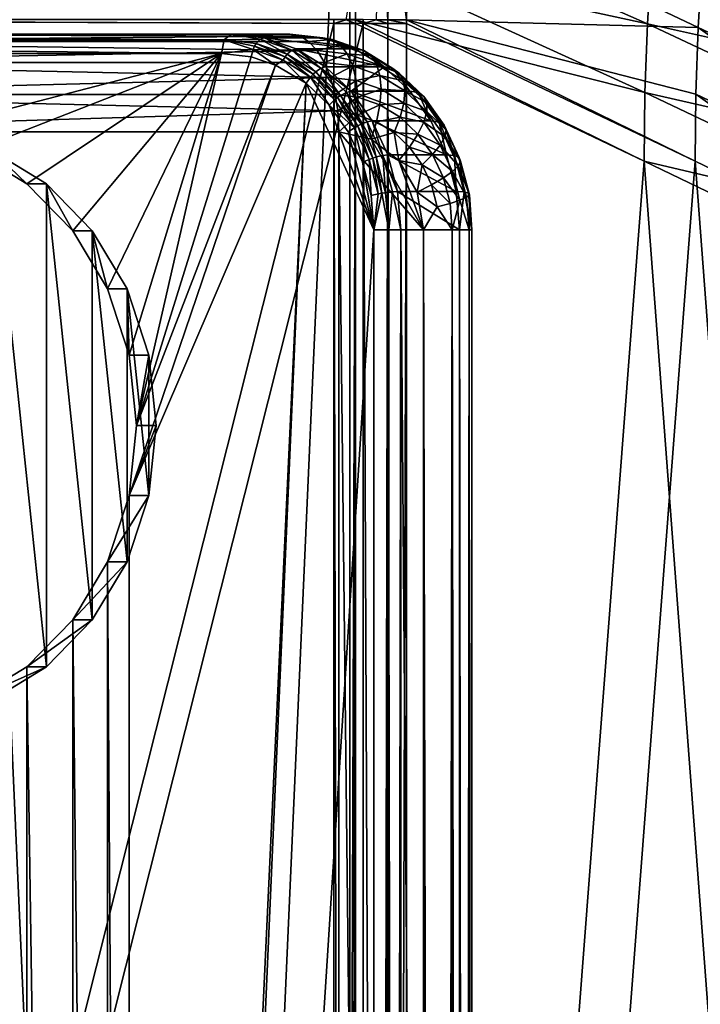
# Model space of a CAD drawing. Header units: metres. Extents: x -901 to 901, y -486 to 401.
# Tile 76 of 256: x -857 to -822, y 150 to 201. Entities that reach past the tile are written whole.
import ezdxf

# ---------------------------------------------------------------- set-up
doc = ezdxf.new("R2010")
doc.units = ezdxf.units.M

msp = doc.modelspace()

# ---------------------------------------------------------------- linework, layer by layer
at = {"layer": 'top0'}
for points in [[(-838.644653, 200.732498, -30.288647), (-838.047729, 200.730713, -30.815765), (-838.474731, 207.472656, -30.287724)], [(-838.047729, 200.730713, -30.815765), (-837.886597, 207.442963, -30.804468), (-838.474731, 207.472656, -30.287724)], [(-838.047729, 200.730713, -30.815765), (-837.088806, 200.727341, -32.083122), (-837.886597, 207.442963, -30.804468)], [(-837.088806, 200.727341, -32.083122), (-836.942505, 207.342529, -32.043297), (-837.886597, 207.442963, -30.804468)], [(-836.942505, 207.342529, -32.043297), (-837.088806, 200.727341, -32.083122), (-822.195923, 200.325546, -58.303398)], [(-821.997009, 203.730072, -58.293602), (-836.942505, 207.342529, -32.043297), (-822.195923, 200.325546, -58.303398)], [(-839.667725, 203.758987, -33.551956), (-839.55719, 207.049072, -33.544289), (-824.784363, 200.514236, -59.813744)], [(-824.784363, 200.514236, -59.813744), (-839.55719, 207.049072, -33.544289), (-824.571716, 204.012924, -59.814709)], [(-824.571716, 204.012924, -59.814709), (-809.924255, 197.212341, -86.195305), (-824.784363, 200.514236, -59.813744)], [(-809.622131, 200.785675, -86.198082), (-809.924255, 197.212341, -86.195305), (-824.571716, 204.012924, -59.814709)], [(-839.667725, 203.758987, -33.551956), (-839.700317, 200.73085, -33.559574), (-840.178528, 200.732529, -32.927521)], [(-824.911865, 197.010117, -59.813374), (-839.700317, 200.73085, -33.559574), (-839.667725, 203.758987, -33.551956)], [(-824.911865, 197.010117, -59.813374), (-839.667725, 203.758987, -33.551956), (-824.784363, 200.514236, -59.813744)], [(-822.195923, 200.325546, -58.303398), (-807.549866, 193.444168, -84.678223), (-821.997009, 203.730072, -58.293602)], [(-840.806335, 200.734329, -32.443527), (-840.806519, 200.543762, -32.443417), (-891.111328, 200.734329, -3.399924)], [(-840.806519, 200.543762, -32.443417), (-891.111328, 0.734328, -3.399924), (-891.111328, 200.734329, -3.399924)], [(-840.806519, 200.543762, -32.443417), (-840.806519, 0.734328, -32.443417), (-891.111328, 0.734328, -3.399924)], [(-839.306335, 200.734329, -29.845451), (-889.607849, 200.734329, -0.803848), (-839.306519, 200.543762, -29.845343)], [(-889.607849, 200.734329, -0.803848), (-889.607849, 0.734328, -0.803848), (-839.306519, 200.543762, -29.845343)], [(-839.306519, 200.543762, -29.845343), (-889.607849, 0.734328, -0.803848), (-839.306519, 0.734328, -29.845343)], [(-840.806335, 200.734329, -32.443527), (-840.178528, 200.732529, -32.927521), (-840.806519, 200.543762, -32.443417)], [(-840.178528, 200.732529, -32.927521), (-839.700134, 200.543762, -33.560173), (-840.806519, 200.543762, -32.443417)], [(-840.806519, 0.734328, -32.443417), (-840.806519, 200.543762, -32.443417), (-840.37323, 0.734328, -32.747837)], [(-840.806519, 200.543762, -32.443417), (-839.700134, 200.543762, -33.560173), (-840.37323, 0.734328, -32.747837)], [(-840.37323, 0.734328, -32.747837), (-839.700134, 200.543762, -33.560173), (-840.000488, 0.734328, -33.124035)], [(-840.178528, 200.732529, -32.927521), (-839.700317, 200.73085, -33.559574), (-839.700134, 200.543762, -33.560173)], [(-839.700134, 200.543762, -33.560173), (-839.700134, 0.734328, -33.560173), (-840.000488, 0.734328, -33.124035)], [(-824.954163, 193.502655, -59.813606), (-839.700317, 200.73085, -33.559574), (-824.911865, 197.010117, -59.813374)], [(-824.954163, 193.502655, -59.813606), (-839.700134, 200.543762, -33.560173), (-839.700317, 200.73085, -33.559574)], [(-839.700134, 0.734328, -33.560173), (-839.700134, 200.543762, -33.560173), (-824.954163, 193.502655, -59.813606)], [(-838.644653, 200.732498, -30.288647), (-839.306335, 200.734329, -29.845451), (-839.306519, 200.543762, -29.845343)], [(-838.644653, 200.732498, -30.288647), (-839.306519, 200.543762, -29.845343), (-838.047302, 200.543762, -30.816235)], [(-838.047302, 200.543762, -30.816235), (-839.306519, 200.543762, -29.845343), (-838.437744, 0.734328, -30.4557)], [(-838.437744, 0.734328, -30.4557), (-839.306519, 200.543762, -29.845343), (-839.306519, 0.734328, -29.845343)], [(-838.047729, 200.730713, -30.815765), (-838.644653, 200.732498, -30.288647), (-838.047302, 200.543762, -30.816235)], [(-837.69043, 0.734328, -31.209976), (-838.047302, 200.543762, -30.816235), (-838.437744, 0.734328, -30.4557)], [(-837.088806, 200.727341, -32.083122), (-838.047729, 200.730713, -30.815765), (-837.088196, 200.543762, -32.084431)], [(-838.047729, 200.730713, -30.815765), (-838.047302, 200.543762, -30.816235), (-837.088196, 200.543762, -32.084431)], [(-837.088196, 200.543762, -32.084431), (-838.047302, 200.543762, -30.816235), (-837.69043, 0.734328, -31.209976)], [(-837.088196, 0.734328, -32.084431), (-837.088196, 200.543762, -32.084431), (-837.69043, 0.734328, -31.209976)], [(-822.195923, 200.325546, -58.303398), (-837.088806, 200.727341, -32.083122), (-822.312134, 196.917694, -58.314571)], [(-837.088806, 200.727341, -32.083122), (-822.345093, 193.50769, -58.332695), (-822.312134, 196.917694, -58.314571)], [(-837.088806, 200.727341, -32.083122), (-837.088196, 200.543762, -32.084431), (-822.345093, 193.50769, -58.332695)], [(-837.088196, 200.543762, -32.084431), (-837.088196, 0.734328, -32.084431), (-822.345093, 193.50769, -58.332695)], [(-824.784363, 200.514236, -59.813744), (-810.140015, 193.630478, -86.193596), (-824.911865, 197.010117, -59.813374)], [(-809.924255, 197.212341, -86.195305), (-810.140015, 193.630478, -86.193596), (-824.784363, 200.514236, -59.813744)], [(-807.667908, 189.952545, -84.689186), (-822.195923, 200.325546, -58.303398), (-822.312134, 196.917694, -58.314571)], [(-807.549866, 193.444168, -84.678223), (-822.195923, 200.325546, -58.303398), (-807.667908, 189.952545, -84.689186)], [(-810.269226, 190.04216, -86.19297), (-824.954163, 193.502655, -59.813606), (-824.911865, 197.010117, -59.813374)], [(-810.140015, 193.630478, -86.193596), (-810.269226, 190.04216, -86.19297), (-824.911865, 197.010117, -59.813374)], [(-822.312134, 196.917694, -58.314571), (-822.345093, 193.50769, -58.332695), (-807.701355, 186.457657, -84.715004)], [(-822.312134, 196.917694, -58.314571), (-807.701355, 186.457657, -84.715004), (-807.667908, 189.952545, -84.689186)], [(-810.439636, 0.734328, -85.962082), (-839.700134, 0.734328, -33.560173), (-824.954163, 193.502655, -59.813606)], [(-837.088196, 0.734328, -32.084431), (-807.810669, 0.734328, -84.516914), (-822.345093, 193.50769, -58.332695)], [(-810.311951, 186.449463, -86.193466), (-824.954163, 193.502655, -59.813606), (-810.269226, 190.04216, -86.19297)], [(-810.439636, 0.734328, -85.962082), (-824.954163, 193.502655, -59.813606), (-810.311951, 186.449463, -86.193466)], [(-807.810669, 0.734328, -84.516914), (-807.701355, 186.457657, -84.715004), (-822.345093, 193.50769, -58.332695)]]:
    msp.add_3dface(points, dxfattribs=at)
at = {"layer": 'top012'}
for points in [[(-859.990051, 225.147141, -540), (-839.990051, 225.147141, -540), (-859.990051, -225.14711, -540)], [(-839.990051, 225.147141, -540), (-839.990051, -225.14711, -540), (-859.990051, -225.14711, -540)], [(-859.990051, -225.14711, -520), (-839.990051, -225.14711, -520), (-859.990051, 225.147141, -520)], [(-839.990051, -225.14711, -520), (-839.990051, 225.147141, -520), (-859.990051, 225.147141, -520)], [(-839.990051, -225.14711, -520), (-839.990051, -225.14711, -540), (-839.990051, 225.147141, -520)], [(-839.990051, -225.14711, -540), (-839.990051, 225.147141, -540), (-839.990051, 225.147141, -520)]]:
    msp.add_3dface(points, dxfattribs=at)
at = {"layer": 'top012345'}
for points in [[(-880.881958, 199.923889, -4.856629), (-846.403137, 199.707108, -25.137589), (-881.044189, 199.707108, -5.137588)], [(-880.690613, 200, -4.525216), (-846.049622, 200, -24.525215), (-880.881958, 199.923889, -4.856629)], [(-846.049622, 200, -24.525215), (-846.403137, 199.707108, -25.137589), (-880.881958, 199.923889, -4.856629)], [(-846.049622, 200, -24.525215), (-880.690613, 200, -4.525216), (-843.049622, 200, -19.329063)], [(-880.690613, 200, -4.525216), (-877.690613, 200, 0.670937), (-843.049622, 200, -19.329063)], [(-843.049622, 200, -19.329063), (-877.690613, 200, 0.670937), (-842.514099, 199.883957, -18.40159)], [(-877.690613, 200, 0.670937), (-876.733887, 199.6194, 2.328005), (-842.514099, 199.883957, -18.40159)], [(-876.733887, 199.6194, 2.328005), (-842.092957, 199.619446, -17.672091), (-842.514099, 199.883957, -18.40159)], [(-846.403137, 199.707108, -25.137589), (-846.049622, 200, -24.525215), (-844.567749, 199.73262, -25.822655)], [(-844.360046, 199.807861, -25.500668), (-846.049622, 200, -24.525215), (-841.363342, 199.808609, -20.302629)], [(-841.363342, 199.808609, -20.302629), (-846.049622, 200, -24.525215), (-843.049622, 200, -19.329063)], [(-844.567749, 199.73262, -25.822655), (-846.049622, 200, -24.525215), (-844.360046, 199.807861, -25.500668)], [(-844.567749, 199.73262, -25.822655), (-844.360046, 199.807861, -25.500668), (-842.952026, 199.168472, -26.755482)], [(-839.735657, 199.238892, -21.242371), (-844.360046, 199.807861, -25.500668), (-841.363342, 199.808609, -20.302629)], [(-842.735474, 199.2388, -26.438633), (-844.360046, 199.807861, -25.500668), (-839.735657, 199.238892, -21.242371)], [(-844.360046, 199.807861, -25.500668), (-842.735474, 199.2388, -26.438633), (-842.952026, 199.168472, -26.755482)], [(-841.363342, 199.808609, -20.302629), (-843.049622, 200, -19.329063), (-842.514099, 199.883957, -18.40159)], [(-840.893066, 199.712784, -19.450098), (-841.363342, 199.808609, -20.302629), (-842.514099, 199.883957, -18.40159)], [(-842.514099, 199.883957, -18.40159), (-842.092957, 199.619446, -17.672091), (-840.893066, 199.712784, -19.450098)], [(-839.735657, 199.238892, -21.242371), (-841.363342, 199.808609, -20.302629), (-840.893066, 199.712784, -19.450098)], [(-881.152527, 199.38269, -5.325319), (-846.549622, 199, -25.391241), (-881.190613, 199, -5.391241)], [(-881.106323, 199.555573, -5.245289), (-846.403137, 199.707108, -25.137589), (-881.152527, 199.38269, -5.325319)], [(-846.403137, 199.707108, -25.137589), (-846.549622, 199, -25.391241), (-881.152527, 199.38269, -5.325319)], [(-846.403137, 199.707108, -25.137589), (-881.106323, 199.555573, -5.245289), (-881.044189, 199.707108, -5.137588)], [(-841.660461, 199.157074, -16.923018), (-842.092957, 199.619446, -17.672091), (-876.733887, 199.6194, 2.328005)], [(-875.922852, 198.535538, 3.732799), (-841.660461, 199.157074, -16.923018), (-876.733887, 199.6194, 2.328005)], [(-846.403137, 199.707108, -25.137589), (-844.929565, 199.201859, -26.238663), (-846.549622, 199, -25.391241)], [(-844.766479, 199.520035, -26.082512), (-846.403137, 199.707108, -25.137589), (-844.567749, 199.73262, -25.822655)], [(-844.766479, 199.520035, -26.082512), (-844.854187, 199.37149, -26.175398), (-846.403137, 199.707108, -25.137589)], [(-844.854187, 199.37149, -26.175398), (-844.929565, 199.201859, -26.238663), (-846.403137, 199.707108, -25.137589)], [(-843.401978, 198.668472, -27.120617), (-844.929565, 199.201859, -26.238663), (-844.854187, 199.37149, -26.175398)], [(-843.298401, 198.828262, -27.073612), (-844.854187, 199.37149, -26.175398), (-844.766479, 199.520035, -26.082512)], [(-843.298401, 198.828262, -27.073612), (-843.401978, 198.668472, -27.120617), (-844.854187, 199.37149, -26.175398)], [(-844.766479, 199.520035, -26.082512), (-844.567749, 199.73262, -25.822655), (-843.186096, 198.968201, -26.994963)], [(-843.186096, 198.968201, -26.994963), (-843.298401, 198.828262, -27.073612), (-844.766479, 199.520035, -26.082512)], [(-844.567749, 199.73262, -25.822655), (-842.952026, 199.168472, -26.755482), (-843.186096, 198.968201, -26.994963)], [(-842.092957, 199.619446, -17.672091), (-840.471008, 199.434021, -18.608381), (-840.893066, 199.712784, -19.450098)], [(-842.092957, 199.619446, -17.672091), (-841.660461, 199.157074, -16.923018), (-840.471008, 199.434021, -18.608381)], [(-841.660461, 199.157074, -16.923018), (-840.116577, 198.980469, -17.814445), (-840.471008, 199.434021, -18.608381)], [(-839.280701, 199.14978, -20.381023), (-839.735657, 199.238892, -21.242371), (-840.893066, 199.712784, -19.450098)], [(-840.893066, 199.712784, -19.450098), (-840.471008, 199.434021, -18.608381), (-839.280701, 199.14978, -20.381023)], [(-840.471008, 199.434021, -18.608381), (-838.904907, 198.887177, -19.512587), (-839.280701, 199.14978, -20.381023)], [(-840.116577, 198.980469, -17.814445), (-838.904907, 198.887177, -19.512587), (-840.471008, 199.434021, -18.608381)], [(-846.549622, 199, -25.391241), (-862.30426, 194.89064, -16.295267), (-881.190613, 199, -5.391241)], [(-875.922852, 198.535538, 3.732799), (-841.281799, 198.535538, -16.2672), (-841.660461, 199.157074, -16.923018)], [(-859.263672, 194.025253, -18.050777), (-862.30426, 194.89064, -16.295267), (-846.549622, 199, -25.391241)], [(-856.490723, 192.344757, -19.651726), (-859.263672, 194.025253, -18.050777), (-846.549622, 199, -25.391241)], [(-854.146667, 189.946838, -21.005072), (-856.490723, 192.344757, -19.651726), (-846.549622, 199, -25.391241)], [(-852.367676, 186.970856, -22.032162), (-854.146667, 189.946838, -21.005072), (-846.549622, 199, -25.391241)], [(-846.549622, 199, -25.391241), (-851.257202, 183.589737, -22.673306), (-852.367676, 186.970856, -22.032162)], [(-850.8797, 180, -22.891241), (-851.257202, 183.589737, -22.673306), (-846.549622, 199, -25.391241)], [(-845.032166, 198.827789, -26.267336), (-850.8797, 180, -22.891241), (-846.549622, 199, -25.391241)], [(-845.032166, 198.827789, -26.267336), (-843.782349, 198.413681, -26.988907), (-850.8797, 180, -22.891241)], [(-844.929565, 199.201859, -26.238663), (-845.032166, 198.827789, -26.267336), (-846.549622, 199, -25.391241)], [(-843.782349, 198.413681, -26.988907), (-845.032166, 198.827789, -26.267336), (-844.929565, 199.201859, -26.238663)], [(-843.782349, 198.413681, -26.988907), (-844.929565, 199.201859, -26.238663), (-843.401978, 198.668472, -27.120617)], [(-841.996582, 197.800659, -27.932011), (-843.401978, 198.668472, -27.120617), (-843.298401, 198.828262, -27.073612)], [(-841.867126, 197.944458, -27.899961), (-843.298401, 198.828262, -27.073612), (-843.186096, 198.968201, -26.994963)], [(-841.867126, 197.944458, -27.899961), (-841.996582, 197.800659, -27.932011), (-843.298401, 198.828262, -27.073612)], [(-843.186096, 198.968201, -26.994963), (-842.952026, 199.168472, -26.755482), (-841.732117, 198.070389, -27.834412)], [(-841.732117, 198.070389, -27.834412), (-841.867126, 197.944458, -27.899961), (-843.186096, 198.968201, -26.994963)], [(-842.952026, 199.168472, -26.755482), (-842.735474, 199.2388, -26.438633), (-841.465576, 198.25061, -27.613676)], [(-842.952026, 199.168472, -26.755482), (-841.465576, 198.25061, -27.613676), (-841.732117, 198.070389, -27.834412)], [(-838.237488, 198.314148, -22.107325), (-842.735474, 199.2388, -26.438633), (-839.735657, 199.238892, -21.242371)], [(-838.237488, 198.314148, -22.107325), (-841.23822, 198.314697, -27.303066), (-842.735474, 199.2388, -26.438633)], [(-842.735474, 199.2388, -26.438633), (-841.23822, 198.314697, -27.303066), (-841.465576, 198.25061, -27.613676)], [(-841.660461, 199.157074, -16.923018), (-841.281799, 198.535538, -16.2672), (-840.116577, 198.980469, -17.814445)], [(-841.281799, 198.535538, -16.2672), (-839.842712, 198.371033, -17.09808), (-840.116577, 198.980469, -17.814445)], [(-839.842712, 198.371033, -17.09808), (-838.625732, 198.459915, -18.67518), (-840.116577, 198.980469, -17.814445)], [(-838.625732, 198.459915, -18.67518), (-838.904907, 198.887177, -19.512587), (-840.116577, 198.980469, -17.814445)], [(-838.237488, 198.314148, -22.107325), (-839.735657, 199.238892, -21.242371), (-839.280701, 199.14978, -20.381023)], [(-837.797241, 198.23378, -21.237469), (-838.237488, 198.314148, -22.107325), (-839.280701, 199.14978, -20.381023)], [(-839.280701, 199.14978, -20.381023), (-838.904907, 198.887177, -19.512587), (-837.797241, 198.23378, -21.237469)], [(-838.904907, 198.887177, -19.512587), (-837.46405, 197.997467, -20.344452), (-837.797241, 198.23378, -21.237469)], [(-838.904907, 198.887177, -19.512587), (-838.625732, 198.459915, -18.67518), (-837.46405, 197.997467, -20.344452)], [(-875.38092, 196.913422, 4.671453), (-840.971069, 197.778259, -15.728931), (-875.922852, 198.535538, 3.732799)], [(-840.971069, 197.778259, -15.728931), (-841.281799, 198.535538, -16.2672), (-875.922852, 198.535538, 3.732799)], [(-851.257202, 176.410263, -22.673306), (-843.782349, 198.413681, -26.988907), (-842.218689, 197.482742, -27.891678)], [(-843.782349, 198.413681, -26.988907), (-851.257202, 176.410263, -22.673306), (-850.8797, 180, -22.891241)], [(-842.218689, 197.482742, -27.891678), (-843.782349, 198.413681, -26.988907), (-843.401978, 198.668472, -27.120617)], [(-842.218689, 197.482742, -27.891678), (-843.401978, 198.668472, -27.120617), (-841.996582, 197.800659, -27.932011)], [(-841.465576, 198.25061, -27.613676), (-841.23822, 198.314697, -27.303066), (-839.925842, 197.071075, -28.060749)], [(-841.281799, 198.535538, -16.2672), (-840.971069, 197.778259, -15.728931), (-839.842712, 198.371033, -17.09808)], [(-839.925842, 197.071075, -28.060749), (-841.23822, 198.314697, -27.303066), (-838.237488, 198.314148, -22.107325)], [(-840.971069, 197.778259, -15.728931), (-839.659668, 197.628296, -16.486202), (-839.842712, 198.371033, -17.09808)], [(-836.925842, 197.071075, -22.864597), (-839.925842, 197.071075, -28.060749), (-838.237488, 198.314148, -22.107325)], [(-838.453064, 197.885803, -17.900404), (-838.625732, 198.459915, -18.67518), (-839.842712, 198.371033, -17.09808)], [(-839.659668, 197.628296, -16.486202), (-838.453064, 197.885803, -17.900404), (-839.842712, 198.371033, -17.09808)], [(-837.46405, 197.997467, -20.344452), (-838.625732, 198.459915, -18.67518), (-837.254211, 197.612976, -19.467052)], [(-837.254211, 197.612976, -19.467052), (-838.625732, 198.459915, -18.67518), (-838.453064, 197.885803, -17.900404)], [(-836.925842, 197.071075, -22.864597), (-838.237488, 198.314148, -22.107325), (-837.797241, 198.23378, -21.237469)], [(-840.739868, 196.913315, -15.328508), (-840.971069, 197.778259, -15.728931), (-875.38092, 196.913422, 4.671453)], [(-841.038269, 196.363968, -28.573221), (-842.218689, 197.482742, -27.891678), (-841.996582, 197.800659, -27.932011)], [(-840.765808, 196.634567, -28.642599), (-841.996582, 197.800659, -27.932011), (-841.867126, 197.944458, -27.899961)], [(-841.038269, 196.363968, -28.573221), (-841.996582, 197.800659, -27.932011), (-840.765808, 196.634567, -28.642599)], [(-840.613708, 196.756866, -28.623648), (-841.867126, 197.944458, -27.899961), (-841.732117, 198.070389, -27.834412)], [(-840.613708, 196.756866, -28.623648), (-840.765808, 196.634567, -28.642599), (-841.867126, 197.944458, -27.899961)], [(-841.465576, 198.25061, -27.613676), (-840.458801, 196.863968, -28.569569), (-841.732117, 198.070389, -27.834412)], [(-840.458801, 196.863968, -28.569569), (-840.613708, 196.756866, -28.623648), (-841.732117, 198.070389, -27.834412)], [(-839.925842, 197.071075, -28.060749), (-840.163818, 197.017242, -28.36525), (-841.465576, 198.25061, -27.613676)], [(-840.163818, 197.017242, -28.36525), (-840.458801, 196.863968, -28.569569), (-841.465576, 198.25061, -27.613676)], [(-840.971069, 197.778259, -15.728931), (-840.739868, 196.913315, -15.328508), (-839.659668, 197.628296, -16.486202)], [(-838.393311, 197.186127, -17.217339), (-838.453064, 197.885803, -17.900404), (-839.659668, 197.628296, -16.486202)], [(-838.453064, 197.885803, -17.900404), (-837.174561, 197.096344, -18.638538), (-837.254211, 197.612976, -19.467052)], [(-838.453064, 197.885803, -17.900404), (-838.393311, 197.186127, -17.217339), (-837.174561, 197.096344, -18.638538)], [(-836.498169, 197.00293, -21.987509), (-836.925842, 197.071075, -22.864597), (-837.797241, 198.23378, -21.237469)], [(-837.797241, 198.23378, -21.237469), (-837.46405, 197.997467, -20.344452), (-836.498169, 197.00293, -21.987509)], [(-837.46405, 197.997467, -20.344452), (-836.202209, 196.801941, -21.072966), (-836.498169, 197.00293, -21.987509)], [(-836.202209, 196.801941, -21.072966), (-837.46405, 197.997467, -20.344452), (-837.254211, 197.612976, -19.467052)], [(-851.257202, 3.589739, -22.673306), (-851.257202, 176.410263, -22.673306), (-842.218689, 197.482742, -27.891678)], [(-850.8797, 0.000004, -22.891241), (-851.257202, 3.589739, -22.673306), (-842.218689, 197.482742, -27.891678)], [(-850.8797, 0.000004, -22.891241), (-842.218689, 197.482742, -27.891678), (-838.755371, 190, -29.891241)], [(-838.755371, 190, -29.891241), (-842.218689, 197.482742, -27.891678), (-841.038269, 196.363968, -28.573221)], [(-840.739868, 196.913315, -15.328508), (-839.57428, 196.780182, -16.001524), (-839.659668, 197.628296, -16.486202)], [(-839.57428, 196.780182, -16.001524), (-838.393311, 197.186127, -17.217339), (-839.659668, 197.628296, -16.486202)], [(-837.174561, 197.096344, -18.638538), (-836.05304, 196.474945, -20.160543), (-837.254211, 197.612976, -19.467052)], [(-837.254211, 197.612976, -19.467052), (-836.05304, 196.474945, -20.160543), (-836.202209, 196.801941, -21.072966)], [(-840.607605, 196.070953, -15.099431), (-875.38092, 196.913422, 4.671453), (-875.190613, 195, 5.001064)], [(-840.607605, 196.070953, -15.099431), (-840.739868, 196.913315, -15.328508), (-875.38092, 196.913422, 4.671453)], [(-839.755981, 195.213394, -29.225647), (-840.765808, 196.634567, -28.642599), (-840.613708, 196.756866, -28.623648)], [(-840.739868, 196.913315, -15.328508), (-840.607605, 196.070953, -15.099431), (-839.57428, 196.780182, -16.001524)], [(-839.585205, 195.309494, -29.217443), (-840.613708, 196.756866, -28.623648), (-840.458801, 196.863968, -28.569569)], [(-839.585205, 195.309494, -29.217443), (-839.755981, 195.213394, -29.225647), (-840.613708, 196.756866, -28.623648)], [(-840.607605, 196.070953, -15.099431), (-839.590637, 195.858322, -15.663863), (-839.57428, 196.780182, -16.001524)], [(-840.458801, 196.863968, -28.569569), (-840.163818, 197.017242, -28.36525), (-839.414001, 195.393646, -29.172777)], [(-839.414001, 195.393646, -29.172777), (-839.585205, 195.309494, -29.217443), (-840.458801, 196.863968, -28.569569)], [(-839.095703, 195.514099, -28.98193), (-840.163818, 197.017242, -28.36525), (-839.925842, 197.071075, -28.060749)], [(-840.163818, 197.017242, -28.36525), (-839.095703, 195.514099, -28.98193), (-839.414001, 195.393646, -29.172777)], [(-838.848877, 195.55571, -28.682564), (-839.925842, 197.071075, -28.060749), (-835.849304, 195.556534, -23.486137)], [(-839.925842, 197.071075, -28.060749), (-836.925842, 197.071075, -22.864597), (-835.849304, 195.556534, -23.486137)], [(-838.848877, 195.55571, -28.682564), (-839.095703, 195.514099, -28.98193), (-839.925842, 197.071075, -28.060749)], [(-839.590637, 195.858322, -15.663863), (-838.448669, 196.387177, -16.651373), (-839.57428, 196.780182, -16.001524)], [(-838.448669, 196.387177, -16.651373), (-838.393311, 197.186127, -17.217339), (-839.57428, 196.780182, -16.001524)], [(-837.228271, 196.466705, -17.88998), (-838.393311, 197.186127, -17.217339), (-838.448669, 196.387177, -16.651373)], [(-837.174561, 197.096344, -18.638538), (-838.393311, 197.186127, -17.217339), (-837.228271, 196.466705, -17.88998)], [(-836.054932, 196.035538, -19.284967), (-837.174561, 197.096344, -18.638538), (-837.228271, 196.466705, -17.88998)], [(-836.05304, 196.474945, -20.160543), (-837.174561, 197.096344, -18.638538), (-836.054932, 196.035538, -19.284967)], [(-835.849304, 195.556534, -23.486137), (-836.925842, 197.071075, -22.864597), (-836.498169, 197.00293, -21.987509)], [(-835.432251, 195.502853, -22.60293), (-835.849304, 195.556534, -23.486137), (-836.498169, 197.00293, -21.987509)], [(-836.498169, 197.00293, -21.987509), (-836.202209, 196.801941, -21.072966), (-835.432251, 195.502853, -22.60293)], [(-836.202209, 196.801941, -21.072966), (-835.16687, 195.34491, -21.670725), (-835.432251, 195.502853, -22.60293)], [(-836.05304, 196.474945, -20.160543), (-835.16687, 195.34491, -21.670725), (-836.202209, 196.801941, -21.072966)], [(-839.755981, 195.213394, -29.225647), (-841.038269, 196.363968, -28.573221), (-840.765808, 196.634567, -28.642599)], [(-840.069336, 195.00087, -29.132607), (-841.038269, 196.363968, -28.573221), (-839.755981, 195.213394, -29.225647)], [(-841.038269, 196.363968, -28.573221), (-840.069336, 195.00087, -29.132607), (-838.755371, 190, -29.891241)], [(-838.618103, 195.518738, -16.225355), (-838.448669, 196.387177, -16.651373), (-839.590637, 195.858322, -15.663863)], [(-837.413147, 195.747742, -17.249229), (-838.448669, 196.387177, -16.651373), (-838.618103, 195.518738, -16.225355)], [(-838.448669, 196.387177, -16.651373), (-837.413147, 195.747742, -17.249229), (-837.228271, 196.466705, -17.88998)], [(-837.413147, 195.747742, -17.249229), (-836.207947, 195.500015, -18.479052), (-837.228271, 196.466705, -17.88998)], [(-837.228271, 196.466705, -17.88998), (-836.207947, 195.500015, -18.479052), (-836.054932, 196.035538, -19.284967)], [(-835.067444, 195.087967, -20.729565), (-836.05304, 196.474945, -20.160543), (-836.054932, 196.035538, -19.284967)], [(-835.16687, 195.34491, -21.670725), (-836.05304, 196.474945, -20.160543), (-835.067444, 195.087967, -20.729565)], [(-840.549622, 195, -14.998937), (-840.607605, 196.070953, -15.099431), (-875.190613, 195, 5.001064)], [(-840.607605, 196.070953, -15.099431), (-840.549622, 195, -14.998937), (-839.590637, 195.858322, -15.663863)], [(-840.549622, 195, -14.998937), (-838.892517, 194.6194, -15.955645), (-839.590637, 195.858322, -15.663863)], [(-838.892517, 194.6194, -15.955645), (-838.618103, 195.518738, -16.225355), (-839.590637, 195.858322, -15.663863)], [(-837.723389, 194.966248, -16.741924), (-837.413147, 195.747742, -17.249229), (-838.618103, 195.518738, -16.225355)], [(-837.413147, 195.747742, -17.249229), (-837.723389, 194.966248, -16.741924), (-836.506287, 194.888535, -17.77281)], [(-836.207947, 195.500015, -18.479052), (-837.413147, 195.747742, -17.249229), (-836.506287, 194.888535, -17.77281)], [(-836.207947, 195.500015, -18.479052), (-835.13623, 194.742676, -19.815374), (-836.054932, 196.035538, -19.284967)], [(-836.054932, 196.035538, -19.284967), (-835.13623, 194.742676, -19.815374), (-835.067444, 195.087967, -20.729565)], [(-839.004395, 193.590607, -29.659554), (-839.755981, 195.213394, -29.225647), (-839.585205, 195.309494, -29.217443)], [(-838.819763, 193.656784, -29.659349), (-839.585205, 195.309494, -29.217443), (-839.414001, 195.393646, -29.172777)], [(-838.819763, 193.656784, -29.659349), (-839.004395, 193.590607, -29.659554), (-839.585205, 195.309494, -29.217443)], [(-839.414001, 195.393646, -29.172777), (-839.095703, 195.514099, -28.98193), (-838.636475, 193.714752, -29.621687)], [(-838.636475, 193.714752, -29.621687), (-838.819763, 193.656784, -29.659349), (-839.414001, 195.393646, -29.172777)], [(-838.300781, 193.797714, -29.440865), (-839.095703, 195.514099, -28.98193), (-838.848877, 195.55571, -28.682564)], [(-839.095703, 195.514099, -28.98193), (-838.300781, 193.797714, -29.440865), (-838.636475, 193.714752, -29.621687)], [(-837.723389, 194.966248, -16.741924), (-838.618103, 195.518738, -16.225355), (-838.892517, 194.6194, -15.955645)], [(-838.848877, 195.55571, -28.682564), (-835.849304, 195.556534, -23.486137), (-835.048462, 193.826614, -23.948507)], [(-838.048584, 193.826843, -29.144613), (-838.848877, 195.55571, -28.682564), (-835.048462, 193.826614, -23.948507)], [(-838.048584, 193.826843, -29.144613), (-838.300781, 193.797714, -29.440865), (-838.848877, 195.55571, -28.682564)], [(-836.506287, 194.888535, -17.77281), (-835.370789, 194.321869, -18.962397), (-836.207947, 195.500015, -18.479052)], [(-835.370789, 194.321869, -18.962397), (-835.13623, 194.742676, -19.815374), (-836.207947, 195.500015, -18.479052)], [(-835.048462, 193.826614, -23.948507), (-835.849304, 195.556534, -23.486137), (-835.432251, 195.502853, -22.60293)], [(-834.638916, 193.789963, -23.060928), (-835.048462, 193.826614, -23.948507), (-835.432251, 195.502853, -22.60293)], [(-835.432251, 195.502853, -22.60293), (-835.16687, 195.34491, -21.670725), (-834.638916, 193.789963, -23.060928)], [(-835.16687, 195.34491, -21.670725), (-834.396362, 193.681183, -22.115578), (-834.638916, 193.789963, -23.060928)], [(-834.396362, 193.681183, -22.115578), (-835.16687, 195.34491, -21.670725), (-835.067444, 195.087967, -20.729565)], [(-840.549622, -195, -14.998937), (-840.549622, 195, -14.998937), (-875.190613, 195, 5.001064)], [(-875.190613, -195, 5.001064), (-840.549622, -195, -14.998937), (-875.190613, 195, 5.001064)], [(-836.219482, -190, -17.498936), (-840.549622, 195, -14.998937), (-840.549622, -195, -14.998937)], [(-836.219482, -190, -17.498936), (-836.219482, 190, -17.498936), (-840.549622, 195, -14.998937)], [(-836.219482, 190, -17.498936), (-838.892517, 194.6194, -15.955645), (-840.549622, 195, -14.998937)], [(-839.348206, 193.442856, -29.548967), (-840.069336, 195.00087, -29.132607), (-839.755981, 195.213394, -29.225647)], [(-840.069336, 195.00087, -29.132607), (-839.348206, 193.442856, -29.548967), (-838.755371, 190, -29.891241)], [(-839.348206, 193.442856, -29.548967), (-839.755981, 195.213394, -29.225647), (-839.004395, 193.590607, -29.659554)], [(-837.487732, 193.535538, -16.766703), (-837.723389, 194.966248, -16.741924), (-838.892517, 194.6194, -15.955645)], [(-836.939819, 194.223862, -17.194317), (-837.723389, 194.966248, -16.741924), (-837.487732, 193.535538, -16.766703)], [(-836.506287, 194.888535, -17.77281), (-837.723389, 194.966248, -16.741924), (-836.939819, 194.223862, -17.194317)], [(-836.939819, 194.223862, -17.194317), (-835.762207, 193.84137, -18.202415), (-836.506287, 194.888535, -17.77281)], [(-835.762207, 193.84137, -18.202415), (-835.370789, 194.321869, -18.962397), (-836.506287, 194.888535, -17.77281)], [(-835.13623, 194.742676, -19.815374), (-835.370789, 194.321869, -18.962397), (-834.452515, 193.266418, -20.210104)], [(-835.13623, 194.742676, -19.815374), (-834.333984, 193.504211, -21.153032), (-835.067444, 195.087967, -20.729565)], [(-834.452515, 193.266418, -20.210104), (-834.333984, 193.504211, -21.153032), (-835.13623, 194.742676, -19.815374)], [(-835.067444, 195.087967, -20.729565), (-834.333984, 193.504211, -21.153032), (-834.396362, 193.681183, -22.115578)], [(-837.487732, 193.535538, -16.766703), (-838.892517, 194.6194, -15.955645), (-836.219482, 190, -17.498936)], [(-834.747742, 192.976593, -19.322104), (-835.370789, 194.321869, -18.962397), (-835.762207, 193.84137, -18.202415)], [(-835.370789, 194.321869, -18.962397), (-834.747742, 192.976593, -19.322104), (-834.452515, 193.266418, -20.210104)], [(-858.263672, 194.025253, -16.318727), (-859.263672, 194.025253, -18.050777), (-856.490723, 192.344757, -19.651726)], [(-855.490723, 192.344757, -17.919676), (-858.263672, 194.025253, -16.318727), (-856.490723, 192.344757, -19.651726)], [(-855.490723, 167.655243, -17.919676), (-858.263672, 194.025253, -16.318727), (-855.490723, 192.344757, -17.919676)], [(-855.490723, 167.655243, -17.919676), (-858.263672, 165.974762, -16.318727), (-858.263672, 194.025253, -16.318727)], [(-838.636475, 193.714752, -29.621687), (-838.300781, 193.797714, -29.440865), (-838.158569, 191.889847, -29.897602)], [(-838.048584, 193.826843, -29.144613), (-837.555725, 191.950912, -29.429142), (-838.300781, 193.797714, -29.440865)], [(-837.555725, 191.950912, -29.429142), (-837.812256, 191.932053, -29.72294), (-838.300781, 193.797714, -29.440865)], [(-838.300781, 193.797714, -29.440865), (-837.812256, 191.932053, -29.72294), (-838.158569, 191.889847, -29.897602)], [(-837.555725, 191.950912, -29.429142), (-838.048584, 193.826843, -29.144613), (-834.555115, 191.947144, -24.233364)], [(-838.048584, 193.826843, -29.144613), (-835.048462, 193.826614, -23.948507), (-834.555115, 191.947144, -24.233364)], [(-836.296875, 193.319077, -17.565512), (-836.939819, 194.223862, -17.194317), (-837.487732, 193.535538, -16.766703)], [(-835.762207, 193.84137, -18.202415), (-836.939819, 194.223862, -17.194317), (-836.296875, 193.319077, -17.565512)], [(-835.208435, 192.64566, -18.522129), (-835.762207, 193.84137, -18.202415), (-836.296875, 193.319077, -17.565512)], [(-834.747742, 192.976593, -19.322104), (-835.762207, 193.84137, -18.202415), (-835.208435, 192.64566, -18.522129)], [(-834.555115, 191.947144, -24.233364), (-835.048462, 193.826614, -23.948507), (-834.638916, 193.789963, -23.060928)], [(-834.151367, 191.928116, -23.34243), (-834.555115, 191.947144, -24.233364), (-834.638916, 193.789963, -23.060928)], [(-834.638916, 193.789963, -23.060928), (-834.396362, 193.681183, -22.115578), (-834.151367, 191.928116, -23.34243)], [(-838.90448, 191.752197, -29.805136), (-839.348206, 193.442856, -29.548967), (-839.004395, 193.590607, -29.659554)], [(-838.755371, 190, -29.891241), (-839.348206, 193.442856, -29.548967), (-838.90448, 191.752197, -29.805136)], [(-838.54248, 191.826691, -29.926247), (-839.004395, 193.590607, -29.659554), (-838.819763, 193.656784, -29.659349)], [(-838.90448, 191.752197, -29.805136), (-839.004395, 193.590607, -29.659554), (-838.54248, 191.826691, -29.926247)], [(-838.349365, 191.860367, -29.93096), (-838.819763, 193.656784, -29.659349), (-838.636475, 193.714752, -29.621687)], [(-838.349365, 191.860367, -29.93096), (-838.54248, 191.826691, -29.926247), (-838.819763, 193.656784, -29.659349)], [(-838.158569, 191.889847, -29.897602), (-838.349365, 191.860367, -29.93096), (-838.636475, 193.714752, -29.621687)], [(-836.549072, 191.913422, -17.308636), (-837.487732, 193.535538, -16.766703), (-836.219482, 190, -17.498936)], [(-837.487732, 193.535538, -16.766703), (-836.549072, 191.913422, -17.308636), (-836.296875, 193.319077, -17.565512)], [(-836.549072, 191.913422, -17.308636), (-835.81842, 192.285934, -17.841755), (-836.296875, 193.319077, -17.565512)], [(-836.296875, 193.319077, -17.565512), (-835.81842, 192.285934, -17.841755), (-835.208435, 192.64566, -18.522129)], [(-834.452515, 193.266418, -20.210104), (-834.747742, 192.976593, -19.322104), (-834.032288, 191.661758, -20.452719)], [(-833.883179, 191.782745, -21.413309), (-834.333984, 193.504211, -21.153032), (-834.452515, 193.266418, -20.210104)], [(-834.032288, 191.661758, -20.452719), (-833.883179, 191.782745, -21.413309), (-834.452515, 193.266418, -20.210104)], [(-834.396362, 193.681183, -22.115578), (-833.922791, 191.872772, -22.389), (-834.151367, 191.928116, -23.34243)], [(-834.333984, 193.504211, -21.153032), (-833.922791, 191.872772, -22.389), (-834.396362, 193.681183, -22.115578)], [(-834.333984, 193.504211, -21.153032), (-833.883179, 191.782745, -21.413309), (-833.922791, 191.872772, -22.389)], [(-834.364807, 191.514313, -19.54319), (-834.747742, 192.976593, -19.322104), (-835.208435, 192.64566, -18.522129)], [(-834.032288, 191.661758, -20.452719), (-834.747742, 192.976593, -19.322104), (-834.364807, 191.514313, -19.54319)], [(-855.490723, 192.344757, -17.919676), (-856.490723, 192.344757, -19.651726), (-854.146667, 189.946838, -21.005072)], [(-853.146667, 189.946838, -19.273022), (-855.490723, 192.344757, -17.919676), (-854.146667, 189.946838, -21.005072)], [(-853.146667, 170.053162, -19.273022), (-855.490723, 192.344757, -17.919676), (-853.146667, 189.946838, -19.273022)], [(-853.146667, 170.053162, -19.273022), (-855.490723, 167.655243, -17.919676), (-855.490723, 192.344757, -17.919676)], [(-835.81842, 192.285934, -17.841755), (-836.549072, 191.913422, -17.308636), (-835.524353, 191.162949, -18.011545)], [(-835.81842, 192.285934, -17.841755), (-834.868103, 191.345963, -18.718637), (-835.208435, 192.64566, -18.522129)], [(-834.868103, 191.345963, -18.718637), (-835.81842, 192.285934, -17.841755), (-835.524353, 191.162949, -18.011545)], [(-835.208435, 192.64566, -18.522129), (-834.868103, 191.345963, -18.718637), (-834.364807, 191.514313, -19.54319)], [(-838.755371, 190, -29.891241), (-838.90448, 191.752197, -29.805136), (-838.54248, 191.826691, -29.926247)], [(-837.996521, 190, -29.991142), (-838.755371, 190, -29.891241), (-838.349365, 191.860367, -29.93096)], [(-838.755371, 190, -29.891241), (-838.54248, 191.826691, -29.926247), (-838.349365, 191.860367, -29.93096)], [(-837.996521, 190, -29.991142), (-838.349365, 191.860367, -29.93096), (-838.158569, 191.889847, -29.897602)], [(-837.812256, 191.932053, -29.72294), (-837.996521, 190, -29.991142), (-838.158569, 191.889847, -29.897602)], [(-837.389343, 190, -29.525215), (-837.996521, 190, -29.991142), (-837.812256, 191.932053, -29.72294)], [(-837.555725, 191.950912, -29.429142), (-837.389343, 190, -29.525215), (-837.812256, 191.932053, -29.72294)], [(-837.389343, 190, -29.525215), (-837.555725, 191.950912, -29.429142), (-834.389343, 190, -24.329063)], [(-837.555725, 191.950912, -29.429142), (-834.555115, 191.947144, -24.233364), (-834.389343, 190, -24.329063)], [(-836.549072, 191.913422, -17.308636), (-836.219482, 190, -17.498936), (-835.524353, 191.162949, -18.011545)], [(-834.389343, 190, -24.329063), (-834.555115, 191.947144, -24.233364), (-834.151367, 191.928116, -23.34243)], [(-833.762268, 190, -22.481693), (-834.389343, 190, -24.329063), (-834.151367, 191.928116, -23.34243)], [(-834.151367, 191.928116, -23.34243), (-833.922791, 191.872772, -22.389), (-833.762268, 190, -22.481693)], [(-833.883179, 191.782745, -21.413309), (-834.032288, 191.661758, -20.452719), (-833.889832, 190, -20.534967)], [(-833.922791, 191.872772, -22.389), (-833.883179, 191.782745, -21.413309), (-833.762268, 190, -22.481693)], [(-833.762268, 190, -22.481693), (-833.883179, 191.782745, -21.413309), (-833.889832, 190, -20.534967)], [(-834.752686, 190, -18.785255), (-834.868103, 191.345963, -18.718637), (-835.524353, 191.162949, -18.011545)], [(-834.868103, 191.345963, -18.718637), (-834.752686, 190, -18.785255), (-834.364807, 191.514313, -19.54319)], [(-834.364807, 191.514313, -19.54319), (-834.752686, 190, -18.785255), (-833.889832, 190, -20.534967)], [(-833.889832, 190, -20.534967), (-834.032288, 191.661758, -20.452719), (-834.364807, 191.514313, -19.54319)], [(-835.524353, 191.162949, -18.011545), (-836.219482, 190, -17.498936), (-834.752686, 190, -18.785255)], [(-853.146667, 189.946838, -19.273022), (-854.146667, 189.946838, -21.005072), (-852.367676, 186.970856, -22.032162)], [(-851.367676, 186.970856, -20.30011), (-853.146667, 189.946838, -19.273022), (-852.367676, 186.970856, -22.032162)], [(-851.367676, 173.02916, -20.30011), (-853.146667, 189.946838, -19.273022), (-851.367676, 186.970856, -20.30011)], [(-851.367676, 173.02916, -20.30011), (-853.146667, 170.053162, -19.273022), (-853.146667, 189.946838, -19.273022)], [(-838.755371, -190, -29.891241), (-850.8797, 0.000004, -22.891241), (-838.755371, 190, -29.891241)], [(-837.996521, -190, -29.991142), (-838.755371, -190, -29.891241), (-837.996521, 190, -29.991142)], [(-838.755371, -190, -29.891241), (-838.755371, 190, -29.891241), (-837.996521, 190, -29.991142)], [(-837.389343, -190, -29.525215), (-837.996521, -190, -29.991142), (-837.389343, 190, -29.525215)], [(-837.996521, -190, -29.991142), (-837.996521, 190, -29.991142), (-837.389343, 190, -29.525215)], [(-837.389343, -190, -29.525215), (-837.389343, 190, -29.525215), (-834.389343, -190, -24.329063)], [(-837.389343, 190, -29.525215), (-834.389343, 190, -24.329063), (-834.389343, -190, -24.329063)], [(-834.752686, 190, -18.785255), (-836.219482, 190, -17.498936), (-835.350037, -190, -18.134909)], [(-836.219482, 190, -17.498936), (-836.219482, -190, -17.498936), (-835.350037, -190, -18.134909)], [(-834.752686, 190, -18.785255), (-835.350037, -190, -18.134909), (-834.752747, -190, -18.785162)], [(-834.234863, -190, -19.618063), (-834.752686, 190, -18.785255), (-834.752747, -190, -18.785162)], [(-833.889832, 190, -20.534967), (-834.752686, 190, -18.785255), (-834.234863, -190, -19.618063)], [(-834.389343, -190, -24.329063), (-834.389343, 190, -24.329063), (-833.954346, -190, -23.343569)], [(-834.389343, 190, -24.329063), (-833.762268, 190, -22.481693), (-833.954346, -190, -23.343569)], [(-833.889832, -190, -20.534967), (-833.889832, 190, -20.534967), (-834.234863, -190, -19.618063)], [(-833.954346, -190, -23.343569), (-833.762268, 190, -22.481693), (-833.762268, -190, -22.481812)], [(-833.762268, 190, -22.481693), (-833.889832, 190, -20.534967), (-833.730225, -190, -21.501554)], [(-833.889832, 190, -20.534967), (-833.889832, -190, -20.534967), (-833.730225, -190, -21.501554)], [(-833.762268, 190, -22.481693), (-833.730225, -190, -21.501554), (-833.762268, -190, -22.481812)], [(-851.367676, 186.970856, -20.30011), (-852.367676, 186.970856, -22.032162), (-851.257202, 183.589737, -22.673306)], [(-850.257202, 183.589737, -20.941254), (-851.367676, 186.970856, -20.30011), (-851.257202, 183.589737, -22.673306)], [(-850.257202, 176.410263, -20.941254), (-851.367676, 186.970856, -20.30011), (-850.257202, 183.589737, -20.941254)], [(-850.257202, 176.410263, -20.941254), (-851.367676, 173.02916, -20.30011), (-851.367676, 186.970856, -20.30011)], [(-850.257202, 183.589737, -20.941254), (-851.257202, 183.589737, -22.673306), (-850.8797, 180, -22.891241)], [(-849.8797, 180, -21.159191), (-850.257202, 183.589737, -20.941254), (-850.8797, 180, -22.891241)], [(-849.8797, 180, -21.159191), (-850.257202, 176.410263, -20.941254), (-850.257202, 183.589737, -20.941254)], [(-850.8797, 180, -22.891241), (-851.257202, 176.410263, -22.673306), (-849.8797, 180, -21.159191)], [(-851.257202, 176.410263, -22.673306), (-850.257202, 176.410263, -20.941254), (-849.8797, 180, -21.159191)], [(-851.257202, 176.410263, -22.673306), (-852.367676, 173.02916, -22.032162), (-850.257202, 176.410263, -20.941254)], [(-852.367676, 173.02916, -22.032162), (-851.367676, 173.02916, -20.30011), (-850.257202, 176.410263, -20.941254)], [(-852.367676, 173.02916, -22.032162), (-851.257202, 176.410263, -22.673306), (-851.257202, 3.589739, -22.673306)], [(-852.367676, 173.02916, -22.032162), (-854.146667, 170.053162, -21.005072), (-851.367676, 173.02916, -20.30011)], [(-854.146667, 170.053162, -21.005072), (-853.146667, 170.053162, -19.273022), (-851.367676, 173.02916, -20.30011)], [(-854.146667, 170.053162, -21.005072), (-852.367676, 173.02916, -22.032162), (-852.367676, 6.970852, -22.032162)], [(-852.367676, 6.970852, -22.032162), (-852.367676, 173.02916, -22.032162), (-851.257202, 3.589739, -22.673306)], [(-854.146667, 170.053162, -21.005072), (-856.490723, 167.655243, -19.651726), (-853.146667, 170.053162, -19.273022)], [(-856.490723, 167.655243, -19.651726), (-855.490723, 167.655243, -17.919676), (-853.146667, 170.053162, -19.273022)], [(-856.490723, 167.655243, -19.651726), (-854.146667, 170.053162, -21.005072), (-854.146667, 9.946844, -21.005072)], [(-854.146667, 9.946844, -21.005072), (-854.146667, 170.053162, -21.005072), (-852.367676, 6.970852, -22.032162)], [(-856.490723, 167.655243, -19.651726), (-859.263672, 165.974762, -18.050777), (-855.490723, 167.655243, -17.919676)], [(-859.263672, 165.974762, -18.050777), (-858.263672, 165.974762, -16.318727), (-855.490723, 167.655243, -17.919676)], [(-859.263672, 165.974762, -18.050777), (-856.490723, 167.655243, -19.651726), (-856.490723, 12.344762, -19.651726)], [(-856.490723, 12.344762, -19.651726), (-856.490723, 167.655243, -19.651726), (-854.146667, 9.946844, -21.005072)], [(-859.263672, 14.025248, -18.050777), (-859.263672, 165.974762, -18.050777), (-856.490723, 12.344762, -19.651726)]]:
    msp.add_3dface(points, dxfattribs=at)

doc.saveas('drawing.dxf')
